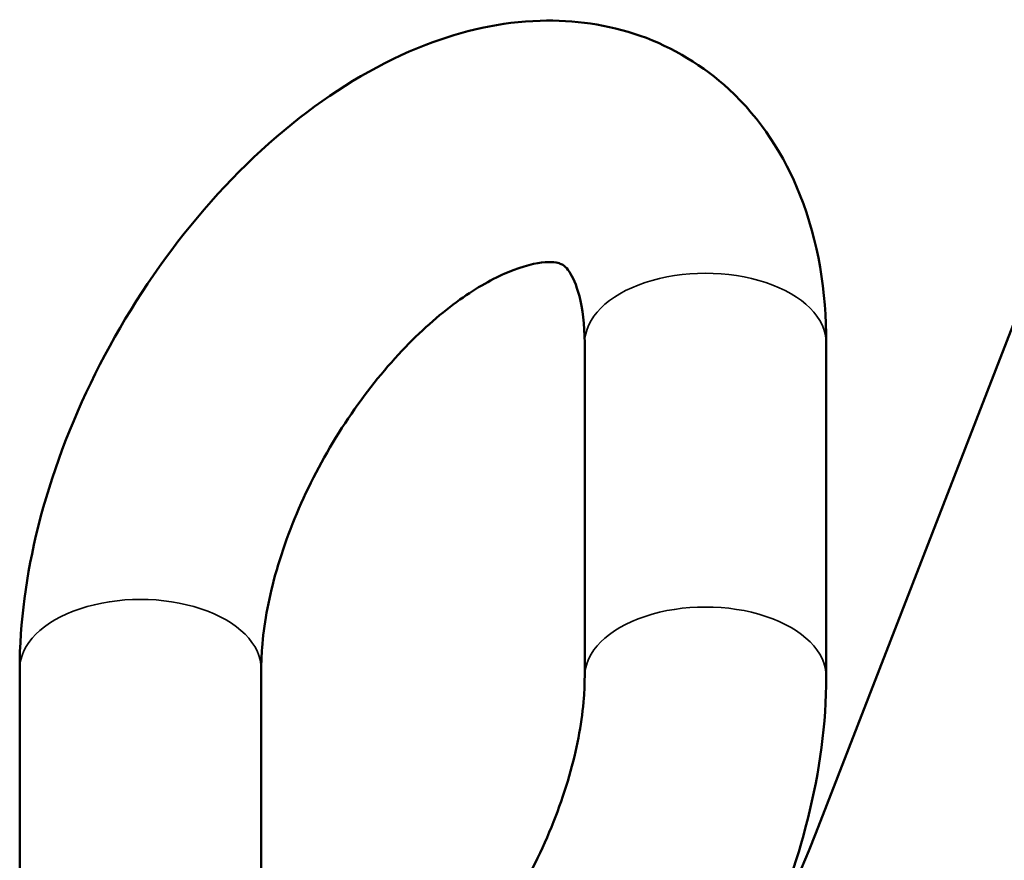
# Paper-space layout 'Sheet_1' of a CAD drawing. Header units: millimetres. Extents: x 0.8 to 58.3, y 0.8 to 58.3.
# Tile 28 of 42: x 8.5 to 10.6, y 47.4 to 49.1. Entities that reach past the tile are written whole.
import ezdxf

# ---------------------------------------------------------------- set-up
doc = ezdxf.new("R2010")
doc.units = ezdxf.units.MM
doc.layers.add('Visible (ISO)', color=7, linetype='Continuous', lineweight=50)
doc.layers.add('Visible Narrow (ISO)', color=7, linetype='Continuous', lineweight=35)

psp = doc.layouts.new('Sheet_1')

# ---------------------------------------------------------------- linework, layer by layer
at = {"layer": 'Visible (ISO)'}
for p, q in [((10.18263, 47.41192), (10.84965, 49.13107)), ((9.693, 47.74342), (9.693, 48.45063)), ((10.20481, 47.74342), (10.20481, 48.45063)), ((8.49593, 47.7595), (8.49593, 47.0523)), ((9.00774, 47.7595), (9.00774, 47.18773))]:
    psp.add_line(p, q, dxfattribs=at)
psp.add_ellipse((9.43525, 47.47868), major_axis=(0.61024, 1.05696), ratio=0.5773503, start_param=3.9269908, end_param=4.9741884, dxfattribs=at)
for points, knots in [([(10.20481, 48.45063), (10.20481, 48.55905), (10.18843, 48.66529), (10.11631, 48.84734), (10.06637, 48.9255), (9.94481, 49.03791), (9.88002, 49.07707), (9.74214, 49.12564), (9.66977, 49.13551), (9.5155, 49.13088), (9.43412, 49.11219), (9.26195, 49.04587), (9.17258, 48.99269), (9.00029, 48.85817), (8.91812, 48.77506), (8.77231, 48.59113), (8.70852, 48.49054), (8.60368, 48.28033), (8.56254, 48.17081), (8.50977, 47.9599), (8.49593, 47.85858), (8.49593, 47.7595)], [3.1415927, 3.1415927, 3.1415927, 3.1415927, 3.4979674, 3.4979674, 3.7969837, 3.7969837, 4.0345651, 4.0345651, 4.2697818, 4.2697818, 4.5475104, 4.5475104, 4.8867426, 4.8867426, 5.2472554, 5.2472554, 5.6030885, 5.6030885, 5.9575226, 5.9575226, 6.2831853, 6.2831853, 6.2831853, 6.2831853]), ([(9.693, 48.45063), (9.693, 48.49051), (9.68843, 48.52413), (9.67533, 48.57463), (9.66701, 48.59134), (9.65196, 48.61382), (9.64833, 48.61541), (9.63857, 48.61985), (9.62991, 48.62296), (9.59068, 48.62029), (9.56303, 48.61445), (9.49928, 48.58746), (9.46471, 48.56823), (9.39092, 48.5155), (9.35159, 48.48154), (9.27323, 48.40028), (9.23427, 48.35249), (9.16241, 48.24783), (9.12967, 48.19078), (9.07502, 48.07473), (9.05311, 48.01574), (9.02228, 47.90422), (9.01307, 47.85158), (9.00831, 47.78898), (9.00774, 47.77384), (9.00774, 47.7595)], [3.1415927, 3.1415927, 3.1415927, 3.1415927, 3.396422, 3.396422, 3.650084, 3.650084, 3.9829294, 3.9829294, 4.2970886, 4.2970886, 4.5798193, 4.5798193, 4.8307125, 4.8307125, 5.0911194, 5.0911194, 5.3630943, 5.3630943, 5.6416744, 5.6416744, 5.920139, 5.920139, 6.1915386, 6.1915386, 6.2831853, 6.2831853, 6.2831853, 6.2831853]), ([(9.24298, 46.94082), (9.25257, 46.94691), (9.26234, 46.95349), (9.30982, 46.98742), (9.34914, 47.02138), (9.42751, 47.10264), (9.46646, 47.15043), (9.53833, 47.25509), (9.57106, 47.31214), (9.62572, 47.42819), (9.64762, 47.48718), (9.67846, 47.5987), (9.68766, 47.65134), (9.69243, 47.71394), (9.693, 47.72908), (9.693, 47.74342)], [1.6205502, 1.6205502, 1.6205502, 1.6205502, 1.6891198, 1.6891198, 1.9495268, 1.9495268, 2.2215016, 2.2215016, 2.5000818, 2.5000818, 2.7785463, 2.7785463, 3.0499459, 3.0499459, 3.1415927, 3.1415927, 3.1415927, 3.1415927]), ([(10.06831, 47.16693), (10.10952, 47.25666), (10.14247, 47.3492), (10.19096, 47.54302), (10.20481, 47.64434), (10.20481, 47.74342)], [2.51658526, 2.51658526, 2.51658526, 2.51658526, 2.81592994, 2.81592994, 3.14159265, 3.14159265, 3.14159265, 3.14159265])]:
    psp.add_open_spline(points, degree=3, knots=knots, dxfattribs=at)
at = {"layer": 'Visible Narrow (ISO)'}
for centre, major_axis, start_param, end_param in [((9.9489, 48.45063), (0.25591, 0), 0, 3.1415927), ((8.75183, 47.7595), (0.25591, 0), 0, 3.1415927), ((9.9489, 47.74342), (-0.25591, 0), 3.1415926, 6.2831853)]:
    psp.add_ellipse(centre, major_axis=major_axis, ratio=0.5773503, start_param=start_param, end_param=end_param, dxfattribs=at)

doc.saveas('drawing.dxf')
